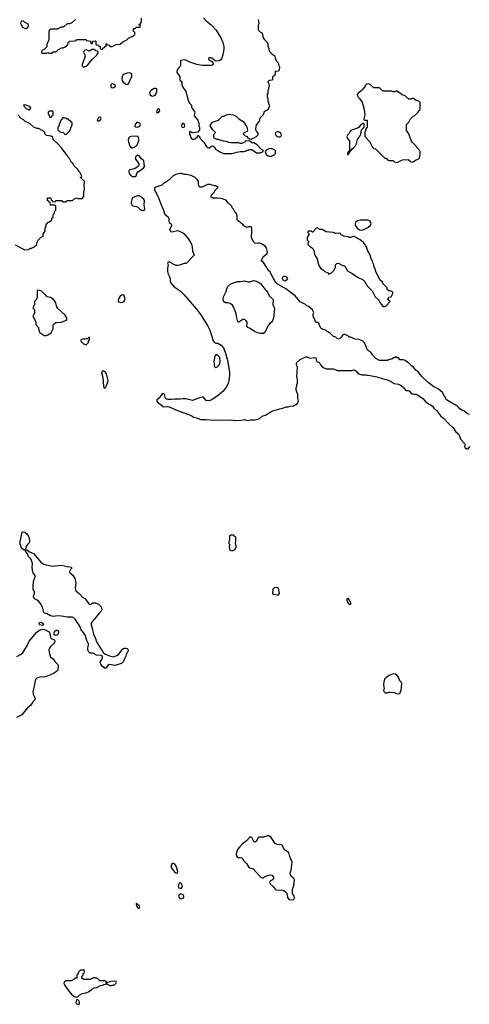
# Model space of a CAD drawing. Header units: inches. Extents: x 1861287 to 2052918, y 204622 to 437896.
# Tile 34 of 215: x 1951816 to 1958408, y 266123 to 280566. Entities that reach past the tile are written whole.
import ezdxf

# ---------------------------------------------------------------- set-up
doc = ezdxf.new("R2010")
doc.units = ezdxf.units.IN
doc.header["$MEASUREMENT"] = 0
for name, color, linetype in [('B9256', 7, 'Continuous'), ('B9257', 7, 'Continuous'), ('B9258', 7, 'Continuous')]:
    doc.layers.add(name, color=color, linetype=linetype)

msp = doc.modelspace()

# ---------------------------------------------------------------- linework, layer by layer
at = {"layer": 'B9256', "color": 5, "elevation": 140}
for points in [[(1955470, 268596), (1955450, 268596), (1955390, 268575), (1955330, 268575), (1955311, 268570), (1955290, 268515), (1955270, 268501), (1955250, 268510), (1955221, 268570), (1955210, 268576), (1955190, 268573), (1955140, 268520), (1955079, 268470), (1955038, 268430), (1955010, 268392), (1954988, 268330), (1954991, 268310), (1955004, 268284), (1955017, 268277), (1955050, 268276), (1955074, 268270), (1955098, 268230), (1955139, 268190), (1955170, 268139), (1955190, 268126), (1955230, 268114), (1955244, 268104), (1955326, 268010), (1955350, 267988), (1955370, 267978), (1955390, 267979), (1955405, 267995), (1955433, 268007), (1955490, 268021), (1955515, 268015), (1955537, 267990), (1955538, 267970), (1955524, 267950), (1955487, 267930), (1955477, 267910), (1955490, 267890), (1955531, 267851), (1955560, 267810), (1955570, 267801), (1955590, 267796), (1955650, 267802), (1955690, 267791), (1955714, 267774), (1955732, 267752), (1955743, 267690), (1955756, 267670), (1955770, 267661), (1955810, 267653), (1955830, 267658), (1955841, 267670), (1955845, 267690), (1955839, 267710), (1955816, 267750), (1955815, 267805), (1955835, 267865), (1955846, 267950), (1955833, 267970), (1955799, 267999), (1955784, 268030), (1955784, 268050), (1955794, 268090), (1955812, 268210), (1955777, 268290), (1955769, 268329), (1955757, 268350), (1955696, 268396), (1955667, 268450), (1955650, 268460), (1955590, 268468), (1955562, 268482), (1955502, 268570)], [(1954070, 268189), (1954051, 268189), (1954036, 268164), (1954039, 268130), (1954083, 268070), (1954110, 268046), (1954130, 268052), (1954136, 268070), (1954112, 268150), (1954090, 268177)], [(1954170, 267908), (1954150, 267888), (1954139, 267850), (1954151, 267830), (1954170, 267824), (1954190, 267828), (1954203, 267850), (1954190, 267888)], [(1954190, 267739), (1954170, 267739), (1954152, 267730), (1954146, 267710), (1954150, 267694), (1954170, 267672), (1954210, 267678), (1954222, 267690), (1954222, 267710), (1954214, 267730)], [(1953530, 267606), (1953522, 267598), (1953530, 267562), (1953538, 267558), (1953550, 267534), (1953570, 267534), (1953578, 267550), (1953570, 267566), (1953535, 267595)], [(1952750, 266626), (1952710, 266626), (1952674, 266590), (1952674, 266570), (1952654, 266550), (1952653, 266507), (1952630, 266506), (1952610, 266486), (1952572, 266468), (1952493, 266467), (1952470, 266446), (1952465, 266430), (1952472, 266410), (1952525, 266330), (1952570, 266278), (1952610, 266242), (1952630, 266232), (1952670, 266234), (1952698, 266262), (1952730, 266283), (1952790, 266291), (1952833, 266310), (1952876, 266344), (1952910, 266363), (1952946, 266370), (1953000, 266400), (1953030, 266402), (1953050, 266414), (1953082, 266418), (1953086, 266430), (1953082, 266462), (1953070, 266466), (1952990, 266466), (1952950, 266506), (1952928, 266508), (1952910, 266518), (1952850, 266488), (1952750, 266486), (1952727, 266507), (1952726, 266530), (1952746, 266550), (1952747, 266573), (1952762, 266578), (1952766, 266610), (1952762, 266622)], [(1953210, 266462), (1953150, 266458), (1953130, 266446), (1953098, 266442), (1953094, 266430), (1953098, 266418), (1953150, 266392), (1953170, 266402), (1953190, 266405), (1953210, 266412), (1953228, 266430), (1953235, 266450), (1953230, 266458)], [(1952670, 266188), (1952650, 266186), (1952641, 266150), (1952650, 266132), (1952670, 266123), (1952690, 266126), (1952694, 266130), (1952694, 266150), (1952688, 266170)]]:
    msp.add_lwpolyline(points, close=True, dxfattribs=at)
at = {"layer": 'B9257', "color": 5}
for points, elevation in [([(1952765, 280000), (1952731, 279910), (1952731, 279891), (1952750, 279871), (1952790, 279884), (1952816, 279904), (1952879, 279981), (1952898, 280000)], 140), ([(1954587, 280000), (1954585, 279995), (1954590, 279982), (1954631, 279951), (1954652, 279928), (1954654, 279910), (1954625, 279895), (1954490, 279894), (1954409, 279909), (1954390, 279919), (1954370, 279922), (1954310, 279942), (1954250, 279974), (1954230, 279979), (1954174, 279966), (1954172, 279890), (1954133, 279847), (1954132, 279828), (1954122, 279810), (1954122, 279790), (1954162, 279730), (1954162, 279690), (1954170, 279674), (1954184, 279664), (1954192, 279650), (1954191, 279610), (1954198, 279590), (1954252, 279510), (1954262, 279470), (1954272, 279450), (1954273, 279433), (1954282, 279410), (1954282, 279390), (1954310, 279334), (1954334, 279310), (1954334, 279290), (1954344, 279264), (1954380, 279220), (1954382, 279210), (1954372, 279170), (1954373, 279153), (1954430, 279094), (1954432, 279070), (1954442, 279050), (1954442, 279010), (1954452, 278990), (1954452, 278952), (1954430, 278918), (1954350, 278904), (1954310, 278926), (1954305, 278910), (1954306, 278890), (1954330, 278827), (1954350, 278811), (1954370, 278811), (1954383, 278817), (1954417, 278843), (1954430, 278874), (1954450, 278852), (1954463, 278823), (1954518, 278770), (1954552, 278710), (1954570, 278692), (1954584, 278684), (1954596, 278684), (1954620, 278700), (1954630, 278712), (1954650, 278714), (1954670, 278694), (1954690, 278662), (1954730, 278642), (1954750, 278625), (1954805, 278605), (1954890, 278601), (1954930, 278605), (1954970, 278612), (1954996, 278624), (1955030, 278625), (1955050, 278632), (1955107, 278633), (1955136, 278644), (1955150, 278654), (1955170, 278654), (1955190, 278662), (1955220, 278660), (1955290, 278612), (1955347, 278613), (1955386, 278630), (1955386, 278650), (1955363, 278663), (1955298, 278730), (1955250, 278758), (1955220, 278760), (1955190, 278786), (1955133, 278787), (1955112, 278768), (1955072, 278748), (1955050, 278748), (1955030, 278758), (1954910, 278758), (1954883, 278763), (1954850, 278778), (1954803, 278783), (1954775, 278795), (1954750, 278798), (1954730, 278808), (1954708, 278808), (1954669, 278830), (1954662, 278850), (1954663, 278877), (1954670, 278894), (1954686, 278910), (1954648, 278950), (1954608, 279010), (1954629, 279051), (1954666, 279070), (1954730, 279092), (1954790, 279152), (1954810, 279152), (1954850, 279172), (1954867, 279173), (1954890, 279182), (1954913, 279173), (1954950, 279172), (1954992, 279150), (1955030, 279112), (1955092, 279070), (1955111, 279050), (1955145, 278990), (1955158, 278950), (1955150, 278926), (1955114, 278910), (1955094, 278890), (1955124, 278864), (1955150, 278854), (1955154, 278834), (1955174, 278830), (1955178, 278818), (1955210, 278812), (1955290, 278851), (1955309, 278870), (1955315, 278890), (1955310, 278906), (1955288, 278930), (1955278, 278950), (1955282, 279010), (1955308, 279050), (1955328, 279070), (1955338, 279090), (1955338, 279110), (1955348, 279130), (1955390, 279174), (1955398, 279210), (1955410, 279222), (1955458, 279250), (1955478, 279290), (1955478, 279310), (1955468, 279330), (1955467, 279347), (1955458, 279370), (1955458, 279410), (1955448, 279430), (1955448, 279472), (1955458, 279490), (1955458, 279530), (1955467, 279553), (1955468, 279572), (1955478, 279590), (1955478, 279610), (1955458, 279650), (1955460, 279660), (1955466, 279670), (1955480, 279680), (1955518, 279682), (1955526, 279690), (1955529, 279731), (1955550, 279754), (1955562, 279758), (1955567, 279773), (1955568, 279812), (1955610, 279814), (1955626, 279830), (1955628, 279870), (1955618, 279890), (1955610, 279926), (1955590, 279946), (1955566, 279990), (1955566, 280000)], 140), ([(1954781, 280000), (1954780, 280000), (1954763, 279977), (1954739, 279961), (1954710, 279956), (1954683, 279963), (1954633, 280000)], 140), ([(1951750, 277262), (1951870, 277198), (1951890, 277192), (1951950, 277194), (1951968, 277212), (1951987, 277213), (1952030, 277232), (1952066, 277270), (1952068, 277292), (1952086, 277330), (1952130, 277374), (1952158, 277390), (1952160, 277420), (1952188, 277470), (1952188, 277512), (1952206, 277530), (1952206, 277570), (1952222, 277578), (1952230, 277594), (1952250, 277594), (1952286, 277630), (1952288, 277652), (1952306, 277670), (1952306, 277710), (1952326, 277730), (1952326, 277750), (1952346, 277770), (1952346, 277830), (1952342, 277842), (1952330, 277846), (1952267, 277847), (1952262, 277882), (1952247, 277887), (1952242, 277902), (1952226, 277910), (1952226, 277950), (1952230, 277954), (1952270, 277954), (1952274, 277950), (1952278, 277918), (1952293, 277913), (1952298, 277898), (1952310, 277894), (1952342, 277898), (1952350, 277914), (1952430, 277914), (1952438, 277898), (1952450, 277894), (1952490, 277894), (1952510, 277914), (1952590, 277914), (1952610, 277934), (1952650, 277952), (1952670, 277942), (1952730, 277945), (1952758, 277970), (1952758, 278050), (1952768, 278070), (1952768, 278110), (1952762, 278130), (1952766, 278190), (1952762, 278202), (1952750, 278206), (1952726, 278230), (1952722, 278242), (1952708, 278248), (1952710, 278254), (1952722, 278258), (1952726, 278270), (1952698, 278330), (1952683, 278343), (1952670, 278366), (1952610, 278426), (1952598, 278450), (1952578, 278470), (1952548, 278530), (1952529, 278549), (1952518, 278570), (1952503, 278583), (1952488, 278610), (1952468, 278630), (1952430, 278686), (1952380, 278740), (1952307, 278807), (1952302, 278842), (1952276, 278856), (1952210, 278866), (1952186, 278890), (1952186, 278910), (1952166, 278930), (1952090, 278968), (1952070, 278968), (1952026, 278990), (1951970, 279038), (1951890, 279078), (1951870, 279098), (1951836, 279116), (1951788, 279168)], 140), ([(1958410, 274774), (1958378, 274790), (1958330, 274829), (1958310, 274835), (1958270, 274859), (1958239, 274890), (1958190, 274923), (1958145, 274945), (1958074, 274990), (1958016, 275096), (1957952, 275152), (1957890, 275181), (1957805, 275245), (1957710, 275334), (1957660, 275400), (1957630, 275422), (1957590, 275469), (1957563, 275483), (1957518, 275530), (1957490, 275548), (1957470, 275568), (1957444, 275576), (1957390, 275578), (1957370, 275606), (1957348, 275608), (1957330, 275618), (1957312, 275608), (1957293, 275607), (1957272, 275588), (1957253, 275587), (1957224, 275576), (1957210, 275566), (1957090, 275568), (1957036, 275596), (1956989, 275649), (1956975, 275675), (1956950, 275698), (1956930, 275706), (1956910, 275726), (1956907, 275747), (1956870, 275826), (1956846, 275850), (1956795, 275875), (1956730, 275878), (1956670, 275908), (1956646, 275910), (1956626, 275930), (1956587, 275947), (1956570, 275948), (1956550, 275938), (1956530, 275908), (1956510, 275888), (1956490, 275878), (1956470, 275888), (1956450, 275908), (1956418, 275918), (1956370, 275968), (1956326, 275990), (1956306, 276010), (1956290, 276018), (1956260, 276020), (1956236, 276036), (1956206, 276090), (1956206, 276110), (1956190, 276126), (1956170, 276126), (1956150, 276148), (1956138, 276178), (1956118, 276210), (1956118, 276250), (1956128, 276270), (1956108, 276310), (1956050, 276358), (1956026, 276370), (1956008, 276388), (1955930, 276429), (1955853, 276513), (1955718, 276618), (1955590, 276690), (1955570, 276710), (1955539, 276770), (1955512, 276812), (1955490, 276868), (1955470, 276884), (1955390, 277002), (1955358, 277030), (1955393, 277090), (1955445, 277135), (1955449, 277151), (1955437, 277217), (1955421, 277241), (1955370, 277272), (1955330, 277288), (1955311, 277289), (1955270, 277284), (1955250, 277302), (1955225, 277345), (1955217, 277370), (1955222, 277470), (1955218, 277510), (1955210, 277526), (1955170, 277528), (1955150, 277518), (1955140, 277520), (1955103, 277543), (1955088, 277568), (1955070, 277578), (1955050, 277598), (1955026, 277610), (1955006, 277630), (1955006, 277690), (1954990, 277726), (1954976, 277736), (1954950, 277786), (1954930, 277806), (1954926, 277830), (1954876, 277876), (1954848, 277910), (1954830, 277922), (1954770, 277942), (1954710, 277949), (1954649, 277949), (1954624, 277964), (1954622, 277970), (1954629, 277990), (1954666, 278034), (1954689, 278071), (1954726, 278110), (1954690, 278128), (1954670, 278129), (1954610, 278149), (1954570, 278149), (1954490, 278108), (1954450, 278108), (1954438, 278150), (1954438, 278190), (1954420, 278220), (1954388, 278250), (1954330, 278278), (1954255, 278295), (1954230, 278295), (1954188, 278308), (1954170, 278309), (1954107, 278293), (1954066, 278274), (1954010, 278218), (1953990, 278208), (1953970, 278188), (1953930, 278168), (1953900, 278140), (1953798, 278102), (1953791, 278090), (1953791, 278070), (1953847, 277967), (1953889, 277849), (1953927, 277770), (1953940, 277720), (1953947, 277707), (1953993, 277673), (1954004, 277650), (1954004, 277610), (1954009, 277589), (1954036, 277570), (1954047, 277550), (1954011, 277490), (1954025, 277465), (1954030, 277458), (1954050, 277456), (1954130, 277472), (1954202, 277442), (1954230, 277425), (1954290, 277345), (1954333, 277273), (1954346, 277230), (1954351, 277170), (1954372, 277110), (1954264, 276996), (1954251, 276989), (1954227, 276987), (1954157, 276963), (1954130, 276959), (1954110, 276961), (1954076, 276976), (1954010, 277014), (1953990, 277006), (1953985, 276990), (1953991, 276970), (1953981, 276919), (1953982, 276870), (1953992, 276832), (1954014, 276794), (1954022, 276770), (1954023, 276730), (1954029, 276710), (1954070, 276659), (1954108, 276628), (1954167, 276587), (1954230, 276531), (1954255, 276495), (1954410, 276319), (1954470, 276235), (1954576, 276070), (1954602, 276010), (1954655, 275855), (1954670, 275832), (1954690, 275822), (1954720, 275820), (1954770, 275791), (1954805, 275750), (1954831, 275691), (1954863, 275570), (1954891, 275390), (1954891, 275350), (1954881, 275270), (1954871, 275229), (1954845, 275175), (1954801, 275119), (1954730, 275059), (1954631, 274990), (1954590, 274974), (1954550, 274978), (1954510, 275028), (1954490, 275029), (1954450, 275019), (1954390, 274993), (1954350, 274981), (1954250, 275004), (1954210, 275004), (1954170, 274997), (1954090, 274998), (1954048, 274992), (1953990, 274995), (1953970, 274999), (1953954, 275010), (1953939, 275070), (1953930, 275079), (1953910, 275080), (1953890, 275059), (1953870, 275023), (1953825, 274990), (1953827, 274970), (1953836, 274956), (1953893, 274913), (1953910, 274891), (1953926, 274886), (1953970, 274894), (1954010, 274888), (1954130, 274833), (1954330, 274759), (1954370, 274736), (1954407, 274727), (1954450, 274706), (1954470, 274701), (1954510, 274699), (1954550, 274703), (1954671, 274691), (1954910, 274694), (1954970, 274684), (1955070, 274691), (1955110, 274702), (1955150, 274685), (1955210, 274696), (1955263, 274697), (1955326, 274710), (1955370, 274751), (1955430, 274771), (1955489, 274810), (1955528, 274830), (1955564, 274836), (1955630, 274858), (1955670, 274865), (1955730, 274885), (1955750, 274885), (1955783, 274897), (1955830, 274902), (1955890, 274934), (1955902, 274970), (1955895, 275010), (1955895, 275070), (1955869, 275131), (1955869, 275171), (1955878, 275190), (1955878, 275210), (1955888, 275232), (1955889, 275290), (1955879, 275330), (1955888, 275468), (1955876, 275496), (1955876, 275524), (1955888, 275550), (1955910, 275562), (1955930, 275582), (1956010, 275618), (1956030, 275618), (1956070, 275602), (1956151, 275611), (1956165, 275590), (1956162, 275570), (1956172, 275552), (1956213, 275533), (1956224, 275504), (1956254, 275470), (1956310, 275445), (1956410, 275442), (1956450, 275431), (1956470, 275418), (1956670, 275418), (1956690, 275421), (1956710, 275431), (1956730, 275425), (1956750, 275411), (1956770, 275385), (1956790, 275372), (1956830, 275358), (1956890, 275358), (1956910, 275351), (1956930, 275351), (1957050, 275327), (1957130, 275301), (1957210, 275282), (1957260, 275260), (1957308, 275228), (1957370, 275218), (1957414, 275194), (1957441, 275170), (1957471, 275131), (1957485, 275125), (1957510, 275125), (1957530, 275116), (1957551, 275091), (1957570, 275078), (1957591, 275071), (1957630, 275071), (1957650, 275063), (1957728, 275008), (1957761, 274970), (1957811, 274930), (1957850, 274910), (1957870, 274895), (1957886, 274866), (1957931, 274830), (1957990, 274751), (1958035, 274716), (1958091, 274651), (1958110, 274638), (1958170, 274578), (1958207, 274527), (1958251, 274490), (1958286, 274410), (1958338, 274350), (1958345, 274330), (1958338, 274310), (1958341, 274290), (1958370, 274273), (1958390, 274273), (1958415, 274305)], 140), ([(1951773, 271227), (1951830, 271254), (1951861, 271279), (1951930, 271390), (1951955, 271450), (1952070, 271582), (1952095, 271605), (1952130, 271623), (1952150, 271626), (1952180, 271621), (1952246, 271586), (1952260, 271561), (1952267, 271510), (1952275, 271490), (1952316, 271476), (1952325, 271465), (1952330, 271450), (1952325, 271430), (1952313, 271410), (1952270, 271370), (1952254, 271346), (1952245, 271325), (1952246, 271286), (1952270, 271216), (1952305, 271190), (1952330, 271152), (1952371, 271110), (1952378, 271090), (1952375, 271025), (1952355, 271005), (1952310, 270975), (1952226, 270934), (1952190, 270924), (1952110, 270922), (1952070, 270905), (1952050, 270889), (1952041, 270870), (1952029, 270791), (1952008, 270710), (1952016, 270670), (1952041, 270610), (1952039, 270601), (1952036, 270590), (1952010, 270561), (1951982, 270510), (1951930, 270470), (1951846, 270370), (1951770, 270332)], 120)]:
    msp.add_lwpolyline(points, dxfattribs=dict(at, elevation=elevation))
for points, elevation in [([(1953430, 279784), (1953390, 279781), (1953350, 279767), (1953328, 279752), (1953317, 279730), (1953316, 279690), (1953324, 279664), (1953333, 279650), (1953370, 279619), (1953390, 279616), (1953410, 279627), (1953433, 279667), (1953461, 279730), (1953459, 279770)], 140), ([(1953175, 279625), (1953160, 279620), (1953151, 279610), (1953151, 279590), (1953155, 279575), (1953170, 279568), (1953190, 279571), (1953214, 279586), (1953219, 279590), (1953217, 279610)], 140), ([(1956930, 279626), (1956898, 279622), (1956893, 279607), (1956874, 279590), (1956873, 279567), (1956858, 279562), (1956853, 279547), (1956838, 279542), (1956833, 279527), (1956814, 279510), (1956790, 279498), (1956765, 279470), (1956767, 279450), (1956779, 279430), (1956799, 279410), (1956836, 279356), (1956868, 279250), (1956878, 279170), (1956865, 279130), (1956864, 279104), (1956870, 279094), (1956910, 279094), (1956912, 279090), (1956912, 278990), (1956893, 278967), (1956892, 278948), (1956874, 278910), (1956874, 278850), (1956950, 278774), (1956990, 278694), (1957010, 278674), (1957034, 278670), (1957170, 278534), (1957190, 278532), (1957210, 278512), (1957230, 278502), (1957290, 278502), (1957310, 278482), (1957350, 278472), (1957430, 278512), (1957510, 278514), (1957530, 278502), (1957550, 278482), (1957570, 278478), (1957590, 278485), (1957629, 278511), (1957658, 278522), (1957679, 278541), (1957688, 278590), (1957688, 278630), (1957678, 278650), (1957638, 278690), (1957628, 278710), (1957569, 278769), (1957555, 278795), (1957522, 278890), (1957500, 278920), (1957488, 278930), (1957488, 279028), (1957519, 279061), (1957548, 279110), (1957586, 279150), (1957610, 279162), (1957658, 279210), (1957670, 279234), (1957686, 279250), (1957686, 279350), (1957666, 279370), (1957630, 279382), (1957590, 279408), (1957570, 279408), (1957550, 279398), (1957520, 279400), (1957466, 279450), (1957425, 279465), (1957350, 279518), (1957330, 279518), (1957310, 279508), (1957290, 279508), (1957270, 279518), (1957150, 279518), (1957130, 279526), (1957090, 279566), (1957010, 279566), (1956956, 279616)], 140), ([(1953810, 279555), (1953790, 279554), (1953750, 279533), (1953727, 279510), (1953721, 279490), (1953730, 279461), (1953750, 279447), (1953770, 279446), (1953802, 279458), (1953818, 279482), (1953828, 279510), (1953826, 279550)], 140), ([(1951890, 279315), (1951874, 279310), (1951882, 279290), (1951910, 279262), (1951950, 279245), (1951966, 279250), (1951978, 279270), (1951966, 279290)], 140), ([(1952290, 279226), (1952250, 279226), (1952234, 279210), (1952234, 279190), (1952244, 279164), (1952258, 279138), (1952270, 279134), (1952282, 279138), (1952287, 279153), (1952302, 279158), (1952306, 279170), (1952306, 279210), (1952302, 279222)], 140), ([(1953850, 279259), (1953830, 279248), (1953821, 279210), (1953830, 279198), (1953850, 279206), (1953869, 279230), (1953868, 279250)], 140), ([(1952470, 279126), (1952450, 279126), (1952424, 279096), (1952394, 279030), (1952394, 279010), (1952374, 278990), (1952374, 278950), (1952394, 278930), (1952410, 278922), (1952430, 278914), (1952453, 278913), (1952474, 278890), (1952490, 278882), (1952506, 278890), (1952550, 278934), (1952586, 279030), (1952586, 279050), (1952582, 279062), (1952567, 279067), (1952562, 279082), (1952547, 279087), (1952530, 279106), (1952510, 279106), (1952496, 279116)], 140), ([(1952990, 279136), (1952970, 279129), (1952951, 279090), (1952970, 279076), (1952990, 279086), (1953009, 279110), (1953008, 279130)], 140), ([(1953550, 279059), (1953530, 279056), (1953523, 279050), (1953507, 279030), (1953506, 279010), (1953516, 278996), (1953550, 278987), (1953577, 279003), (1953585, 279030), (1953579, 279050)], 140), ([(1954210, 279048), (1954192, 279030), (1954187, 279010), (1954192, 278990), (1954210, 278983), (1954228, 278990), (1954239, 279010), (1954230, 279038)], 140), ([(1956850, 279046), (1956844, 279036), (1956810, 279015), (1956791, 278989), (1956770, 278974), (1956694, 278950), (1956670, 278938), (1956657, 278923), (1956642, 278890), (1956622, 278870), (1956614, 278850), (1956624, 278824), (1956652, 278790), (1956653, 278653), (1956658, 278642), (1956650, 278646), (1956630, 278626), (1956622, 278610), (1956622, 278590), (1956630, 278586), (1956646, 278614), (1956650, 278614), (1956660, 278640), (1956670, 278642), (1956689, 278671), (1956710, 278685), (1956749, 278730), (1956769, 278810), (1956803, 278857), (1956816, 278884), (1956828, 278950), (1956866, 278990), (1956866, 279030), (1956862, 279042)], 140), ([(1955610, 278923), (1955590, 278922), (1955569, 278911), (1955562, 278890), (1955570, 278870), (1955590, 278853), (1955610, 278847), (1955630, 278848), (1955646, 278854), (1955656, 278870), (1955652, 278890), (1955637, 278910)], 140), ([(1953516, 278856), (1953450, 278852), (1953430, 278847), (1953413, 278830), (1953408, 278792), (1953410, 278772), (1953430, 278711), (1953450, 278687), (1953470, 278687), (1953515, 278705), (1953537, 278730), (1953561, 278790), (1953564, 278810), (1953561, 278830), (1953548, 278850)], 140), ([(1955510, 278675), (1955467, 278673), (1955432, 278650), (1955414, 278630), (1955432, 278590), (1955450, 278572), (1955470, 278562), (1955510, 278562), (1955558, 278590), (1955567, 278613), (1955567, 278647)], 140), ([(1953550, 278578), (1953520, 278560), (1953512, 278550), (1953511, 278530), (1953562, 278450), (1953562, 278430), (1953551, 278410), (1953501, 278379), (1953430, 278361), (1953415, 278350), (1953414, 278330), (1953422, 278310), (1953450, 278277), (1953470, 278267), (1953510, 278266), (1953525, 278275), (1953533, 278310), (1953548, 278332), (1953633, 278387), (1953645, 278410), (1953634, 278494), (1953604, 278524), (1953570, 278569)], 140), ([(1953550, 277984), (1953530, 277978), (1953470, 277953), (1953458, 277930), (1953450, 277890), (1953451, 277870), (1953459, 277850), (1953477, 277837), (1953530, 277825), (1953550, 277814), (1953574, 277790), (1953603, 277770), (1953630, 277766), (1953645, 277775), (1953651, 277790), (1953641, 277850), (1953646, 277910), (1953634, 277934), (1953614, 277954), (1953570, 277983)], 140), ([(1956806, 277626), (1956770, 277615), (1956740, 277590), (1956733, 277570), (1956733, 277550), (1956766, 277506), (1956810, 277479), (1956850, 277484), (1956922, 277518), (1956961, 277550), (1956969, 277570), (1956965, 277590), (1956950, 277614), (1956925, 277625)], 140), ([(1956190, 277506), (1956170, 277506), (1956150, 277498), (1956134, 277470), (1956112, 277448), (1956108, 277448), (1956090, 277466), (1956050, 277466), (1956034, 277450), (1956054, 277430), (1956054, 277410), (1956032, 277370), (1956033, 277333), (1956054, 277310), (1956044, 277296), (1956042, 277270), (1956065, 277245), (1956091, 277231), (1956112, 277210), (1956132, 277170), (1956132, 277150), (1956145, 277110), (1956182, 277050), (1956185, 277010), (1956205, 276950), (1956230, 276918), (1956271, 276891), (1956291, 276871), (1956334, 276850), (1956350, 276834), (1956390, 276852), (1956428, 276890), (1956446, 276930), (1956446, 276970), (1956466, 276990), (1956490, 276992), (1956544, 276964), (1956575, 276955), (1956582, 276950), (1956620, 276880), (1956690, 276845), (1956771, 276791), (1956850, 276752), (1956871, 276731), (1956910, 276662), (1956982, 276590), (1957030, 276502), (1957077, 276457), (1957102, 276410), (1957130, 276372), (1957150, 276358), (1957170, 276358), (1957188, 276370), (1957246, 276430), (1957242, 276442), (1957227, 276447), (1957222, 276462), (1957206, 276470), (1957222, 276478), (1957230, 276494), (1957262, 276498), (1957286, 276550), (1957286, 276570), (1957250, 276586), (1957227, 276587), (1957206, 276610), (1957206, 276630), (1957146, 276690), (1957135, 276715), (1957098, 276750), (1957038, 276870), (1957030, 276906), (1957009, 276950), (1957008, 276968), (1956998, 276990), (1956990, 277026), (1956975, 277050), (1956950, 277126), (1956922, 277170), (1956902, 277230), (1956883, 277263), (1956857, 277297), (1956810, 277338), (1956730, 277382), (1956710, 277388), (1956674, 277370), (1956650, 277369), (1956630, 277379), (1956566, 277390), (1956528, 277410), (1956518, 277430), (1956510, 277435), (1956450, 277428), (1956410, 277442), (1956310, 277455), (1956250, 277488), (1956210, 277486)], 140), ([(1955350, 275962), (1955305, 275970), (1955261, 275990), (1955196, 276036), (1955161, 276050), (1955147, 276070), (1955153, 276107), (1955151, 276130), (1955134, 276154), (1955122, 276162), (1955110, 276167), (1955090, 276166), (1955030, 276127), (1955022, 276130), (1955016, 276136), (1954993, 276210), (1954990, 276250), (1954982, 276282), (1954952, 276352), (1954937, 276377), (1954903, 276403), (1954870, 276411), (1954833, 276413), (1954808, 276428), (1954800, 276470), (1954810, 276510), (1954840, 276570), (1954856, 276630), (1954867, 276650), (1954910, 276690), (1954952, 276708), (1955010, 276725), (1955054, 276726), (1955110, 276735), (1955162, 276722), (1955190, 276721), (1955250, 276740), (1955270, 276736), (1955310, 276720), (1955350, 276692), (1955410, 276611), (1955430, 276595), (1955450, 276570), (1955476, 276516), (1955522, 276470), (1955530, 276450), (1955527, 276390), (1955552, 276330), (1955536, 276190), (1955523, 276150), (1955510, 276130), (1955487, 276113), (1955459, 276081), (1955415, 275985), (1955410, 275975), (1955390, 275964)], 140), ([(1955690, 276799), (1955670, 276790), (1955663, 276770), (1955672, 276752), (1955683, 276743), (1955710, 276736), (1955730, 276745), (1955745, 276770), (1955734, 276790), (1955710, 276799)], 140), ([(1952082, 276598), (1952073, 276587), (1952072, 276488), (1952054, 276450), (1952034, 276430), (1952032, 276388), (1952014, 276350), (1952014, 276330), (1952032, 276312), (1952034, 276290), (1952034, 276250), (1952014, 276230), (1952014, 276210), (1952052, 276130), (1952053, 276093), (1952092, 276052), (1952092, 276030), (1952110, 275974), (1952150, 275954), (1952173, 275933), (1952210, 275932), (1952230, 275942), (1952278, 275970), (1952308, 276030), (1952306, 276090), (1952326, 276110), (1952350, 276122), (1952430, 276131), (1952489, 276151), (1952508, 276170), (1952509, 276190), (1952482, 276230), (1952375, 276330), (1952362, 276350), (1952348, 276410), (1952330, 276438), (1952305, 276465), (1952270, 276489), (1952221, 276501), (1952210, 276508), (1952194, 276530), (1952179, 276539), (1952153, 276570), (1952130, 276589)], 140), ([(1953330, 276529), (1953310, 276524), (1953291, 276509), (1953263, 276470), (1953259, 276450), (1953261, 276430), (1953270, 276425), (1953299, 276419), (1953330, 276422), (1953350, 276439), (1953364, 276470), (1953350, 276515)], 140), ([(1952830, 275906), (1952810, 275886), (1952790, 275886), (1952770, 275878), (1952730, 275878), (1952714, 275870), (1952714, 275850), (1952754, 275810), (1952790, 275794), (1952826, 275830), (1952826, 275850), (1952836, 275864), (1952846, 275890), (1952842, 275902)], 140), ([(1954710, 275648), (1954690, 275648), (1954678, 275630), (1954661, 275550), (1954673, 275473), (1954690, 275462), (1954710, 275472), (1954730, 275491), (1954744, 275510), (1954757, 275550), (1954749, 275609)], 140), ([(1953050, 275408), (1953030, 275408), (1953018, 275390), (1953035, 275315), (1953045, 275190), (1953050, 275174), (1953070, 275162), (1953100, 275220), (1953112, 275272), (1953089, 275370), (1953070, 275398)], 140), ([(1952290, 272551), (1952424, 272564), (1952510, 272545), (1952550, 272542), (1952570, 272534), (1952574, 272530), (1952574, 272510), (1952560, 272500), (1952545, 272470), (1952551, 272450), (1952595, 272416), (1952627, 272370), (1952639, 272310), (1952628, 272228), (1952639, 272190), (1952690, 272147), (1952737, 272097), (1952770, 272074), (1952792, 272052), (1952830, 271998), (1952850, 271985), (1952866, 271990), (1952886, 272010), (1952930, 272013), (1952970, 271991), (1953012, 271952), (1953020, 271910), (1953013, 271890), (1952981, 271859), (1952910, 271769), (1952887, 271750), (1952866, 271714), (1952865, 271690), (1952883, 271623), (1952896, 271550), (1952926, 271490), (1952942, 271442), (1953042, 271282), (1953064, 271264), (1953134, 271234), (1953190, 271222), (1953242, 271238), (1953267, 271253), (1953330, 271336), (1953350, 271345), (1953370, 271347), (1953390, 271343), (1953403, 271330), (1953407, 271310), (1953399, 271290), (1953383, 271270), (1953374, 271230), (1953351, 271190), (1953337, 271150), (1953321, 271130), (1953310, 271123), (1953210, 271094), (1953130, 271105), (1953108, 271092), (1953082, 271058), (1953070, 271049), (1953030, 271079), (1953004, 271110), (1952997, 271130), (1953002, 271150), (1953017, 271170), (1953025, 271190), (1953028, 271230), (1953010, 271239), (1952944, 271244), (1952890, 271274), (1952850, 271274), (1952829, 271290), (1952819, 271310), (1952816, 271330), (1952816, 271350), (1952826, 271390), (1952825, 271410), (1952800, 271460), (1952780, 271530), (1952750, 271578), (1952717, 271617), (1952696, 271670), (1952652, 271732), (1952631, 271771), (1952612, 271792), (1952590, 271803), (1952510, 271800), (1952430, 271817), (1952370, 271820), (1952310, 271810), (1952270, 271821), (1952210, 271854), (1952180, 271860), (1952170, 271870), (1952150, 271950), (1952123, 272003), (1952094, 272034), (1952072, 272052), (1952045, 272065), (1952025, 272085), (1952021, 272110), (1952031, 272150), (1952031, 272170), (1952015, 272210), (1952012, 272268), (1952023, 272350), (1952041, 272390), (1952041, 272410), (1952014, 272450), (1952010, 272462), (1951998, 272530), (1952002, 272590), (1951985, 272645), (1951968, 272668), (1951943, 272690), (1951930, 272730), (1951902, 272770), (1951902, 272782), (1951889, 272789), (1951870, 272789), (1951850, 272807), (1951824, 272870), (1951821, 272910), (1951854, 273046), (1951869, 273051), (1951890, 273047), (1951923, 273023), (1951943, 272990), (1951960, 272930), (1951960, 272910), (1951953, 272890), (1951930, 272869), (1951906, 272826), (1951901, 272801), (1951911, 272791), (1951930, 272786), (1951962, 272762), (1952017, 272737), (1952126, 272606), (1952170, 272581)], 120), ([(1954950, 273006), (1954910, 273006), (1954894, 272990), (1954894, 272930), (1954882, 272910), (1954884, 272884), (1954892, 272870), (1954892, 272850), (1954882, 272830), (1954892, 272812), (1954894, 272790), (1954930, 272774), (1954950, 272782), (1954970, 272794), (1954988, 272830), (1954988, 272850), (1954978, 272870), (1954978, 272890), (1954986, 272910), (1954986, 272970), (1954982, 272982), (1954967, 272987), (1954962, 273002)], 140), ([(1955590, 272236), (1955549, 272231), (1955527, 272210), (1955523, 272150), (1955539, 272139), (1955590, 272129), (1955610, 272131), (1955625, 272150), (1955610, 272229)], 140), ([(1956630, 272073), (1956614, 272070), (1956611, 272050), (1956630, 272007), (1956650, 271991), (1956670, 271994), (1956673, 272010), (1956653, 272050)], 140), ([(1952150, 271679), (1952105, 271690), (1952101, 271710), (1952110, 271723), (1952130, 271726), (1952158, 271710), (1952165, 271690)], 120), ([(1952350, 271535), (1952336, 271536), (1952330, 271538), (1952322, 271550), (1952322, 271570), (1952329, 271590), (1952350, 271611), (1952370, 271612), (1952385, 271590), (1952386, 271570), (1952370, 271544)], 120), ([(1957290, 270969), (1957242, 270950), (1957190, 270919), (1957166, 270894), (1957154, 270850), (1957151, 270810), (1957158, 270750), (1957152, 270730), (1957154, 270710), (1957173, 270693), (1957207, 270693), (1957230, 270702), (1957250, 270702), (1957310, 270698), (1957350, 270678), (1957390, 270682), (1957409, 270731), (1957418, 270830), (1957408, 270848), (1957390, 270866), (1957375, 270910), (1957350, 270948), (1957325, 270965)], 140)]:
    msp.add_lwpolyline(points, close=True, dxfattribs=dict(at, elevation=elevation))
at = {"layer": 'B9258', "color": 5, "elevation": 140}
msp.add_lwpolyline([(1951850, 280549), (1951839, 280541), (1951831, 280529), (1951830, 280510), (1951836, 280490), (1951858, 280458), (1951890, 280437), (1951910, 280437), (1951930, 280446), (1951947, 280470), (1951947, 280490), (1951940, 280500), (1951888, 280528), (1951870, 280544)], close=True, dxfattribs=at)
for points in [[(1952634, 280570), (1952580, 280520), (1952547, 280507), (1952510, 280506), (1952470, 280466), (1952450, 280458), (1952424, 280456), (1952371, 280429), (1952273, 280427), (1952250, 280406), (1952242, 280390), (1952242, 280270), (1952213, 280207), (1952212, 280168), (1952173, 280127), (1952150, 280118), (1952142, 280110), (1952134, 280090), (1952138, 280078), (1952150, 280074), (1952210, 280074), (1952230, 280082), (1952250, 280074), (1952290, 280074), (1952308, 280092), (1952350, 280094), (1952386, 280130), (1952430, 280152), (1952450, 280152), (1952476, 280164), (1952510, 280194), (1952522, 280198), (1952526, 280230), (1952542, 280238), (1952548, 280252), (1952630, 280254), (1952642, 280258), (1952650, 280274), (1952790, 280274), (1952798, 280258), (1952853, 280253), (1952858, 280218), (1952870, 280214), (1952882, 280218), (1952887, 280253), (1952930, 280254), (1952934, 280250), (1952934, 280210), (1952938, 280198), (1952973, 280193), (1952978, 280178), (1952994, 280170), (1952998, 280138), (1953010, 280134), (1953030, 280134), (1953047, 280153), (1953062, 280158), (1953067, 280173), (1953082, 280178), (1953086, 280210), (1953090, 280214), (1953098, 280198), (1953130, 280194), (1953138, 280178), (1953150, 280174), (1953170, 280174), (1953230, 280202), (1953290, 280205), (1953330, 280242), (1953386, 280270), (1953410, 280294), (1953486, 280330), (1953506, 280350), (1953502, 280382), (1953486, 280390), (1953486, 280430), (1953490, 280434), (1953510, 280434), (1953530, 280454), (1953570, 280454), (1953582, 280458), (1953586, 280470), (1953582, 280482), (1953567, 280487), (1953566, 280494), (1953582, 280498), (1953596, 280524), (1953602, 280550), (1953602, 280590)], [(1954510, 280591), (1954551, 280551), (1954625, 280490), (1954696, 280410), (1954770, 280290), (1954794, 280230), (1954807, 280170), (1954807, 280130), (1954795, 280050), (1954781, 280000)], [(1955566, 280000), (1955566, 280010), (1955558, 280030), (1955529, 280049), (1955490, 280088), (1955478, 280110), (1955476, 280136), (1955458, 280170), (1955458, 280210), (1955450, 280226), (1955408, 280270), (1955388, 280310), (1955388, 280330), (1955370, 280366), (1955350, 280378), (1955318, 280410), (1955318, 280490), (1955326, 280510), (1955318, 280570)], [(1952898, 280000), (1952940, 280040), (1952956, 280064), (1952966, 280070), (1952962, 280102), (1952928, 280108), (1952922, 280122), (1952910, 280126), (1952870, 280126), (1952858, 280122), (1952854, 280110), (1952847, 280107), (1952830, 280106), (1952816, 280116), (1952790, 280122), (1952770, 280118), (1952762, 280110), (1952751, 280090), (1952771, 280051), (1952776, 280030), (1952765, 280000)], [(1954633, 280000), (1954630, 280002), (1954610, 280008), (1954590, 280006), (1954587, 280000)]]:
    msp.add_lwpolyline(points, dxfattribs=at)

doc.saveas('drawing.dxf')
